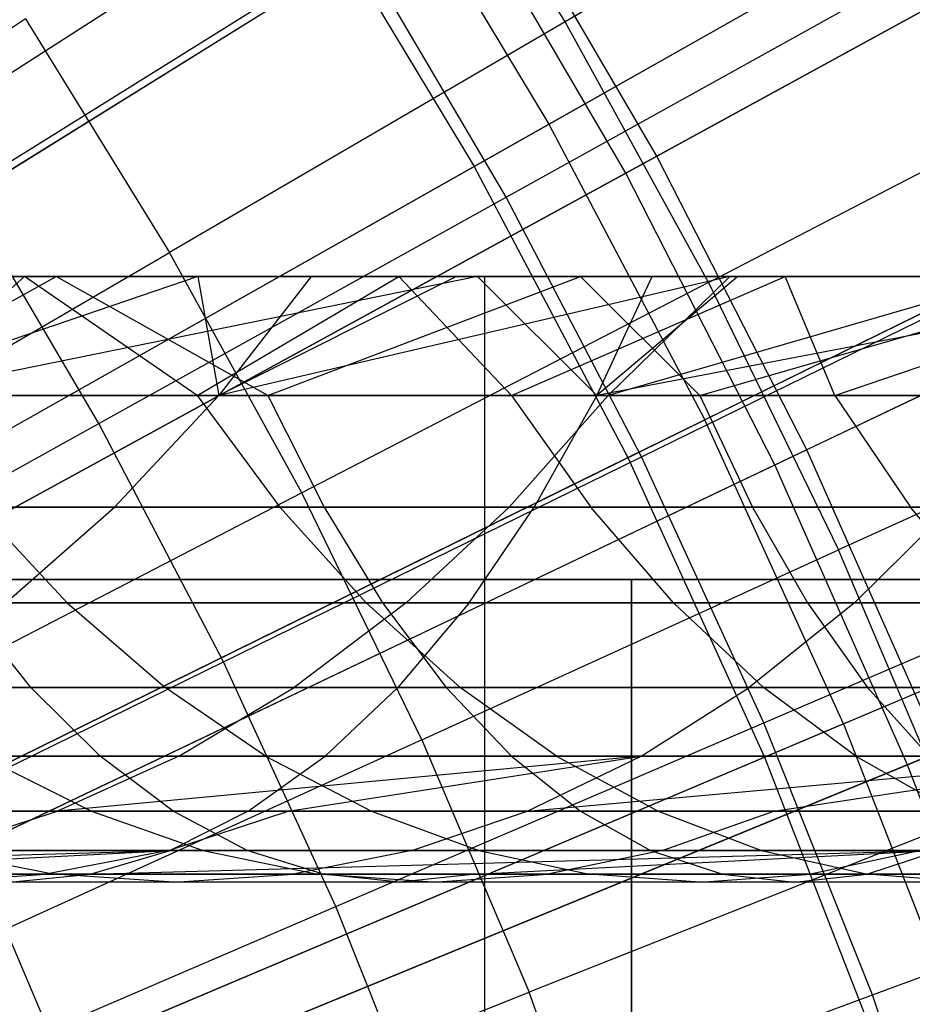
# Model space of a CAD drawing. Extents: x 0.1 to 12.1, y -6 to 6.
# Tile 239 of 256: x 7.568 to 7.863, y 0.66 to 0.985. Entities that reach past the tile are written whole.
import ezdxf

# ---------------------------------------------------------------- set-up
doc = ezdxf.new("R2010")
doc.units = 0
doc.header["$LTSCALE"] = 2.54
doc.layers.get('0').update_dxf_attribs({"linetype": 'CONTINUOUS'})

# ---------------------------------------------------------------- blocks, each defined once
blk = doc.blocks.new('DROPS_COLOR_B-11195_STL')
at = {"color": 0}
for p, q in [((7.74282, 0.95033, 13.16251), (8.00307, 1.0973, 13.03183)), ((7.74282, 0.95033, 13.16251), (8.00307, 1.0973, 13.03183)), ((7.71816, 0.9364, 2.21277), (7.979, 1.08371, 2.3419)), ((7.71816, 0.9364, 2.21277), (7.979, 1.08371, 2.3419)), ((7.74822, 0.98412, 13.48847), (7.69664, 1.0677, 13.48847)), ((7.74822, 0.98412, 13.48847), (7.69664, 1.0677, 13.48847)), ((7.87911, 1.06042, 13.42236), (7.74822, 0.98412, 13.48847)), ((7.87911, 1.06042, 13.42236), (7.74822, 0.98412, 13.48847)), ((7.42869, 0.8796, 13.27646), (7.68582, 1.04485, 13.16251)), ((7.42869, 0.8796, 13.27646), (7.68582, 1.04485, 13.16251)), ((7.68582, 1.04485, 13.16251), (7.74282, 0.95033, 13.16251)), ((7.68582, 1.04485, 13.16251), (7.74282, 0.95033, 13.16251)), ((7.40437, 0.86397, 2.1004), (7.66199, 1.02954, 2.21277)), ((7.40437, 0.86397, 2.1004), (7.66199, 1.02954, 2.21277)), ((7.66199, 1.02954, 2.21277), (7.71816, 0.9364, 2.21277)), ((7.66199, 1.02954, 2.21277), (7.71816, 0.9364, 2.21277)), ((7.54909, 0.92813, 13.48337), (7.67963, 1.0095, 13.42089)), ((7.54909, 0.92813, 13.48337), (7.67963, 1.0095, 13.42089)), ((7.72868, 0.92617, 13.42089), (7.67963, 1.0095, 13.42089)), ((7.72868, 0.92617, 13.42089), (7.67963, 1.0095, 13.42089)), ((7.72868, 0.92617, 13.42089), (7.86348, 1.00099, 13.35397)), ((7.72868, 0.92617, 13.42089), (7.86348, 1.00099, 13.35397)), ((7.56996, 0.98506, 13.55036), (7.44352, 0.90257, 13.60807)), ((7.56996, 0.98506, 13.55036), (7.44352, 0.90257, 13.60807)), ((7.56996, 0.98506, 13.55036), (7.61755, 0.90795, 13.55036)), ((7.56996, 0.98506, 13.55036), (7.61755, 0.90795, 13.55036)), ((7.74822, 0.98412, 13.48847), (7.61755, 0.90795, 13.55036)), ((7.74822, 0.98412, 13.48847), (7.61755, 0.90795, 13.55036)), ((7.79553, 0.89806, 13.48847), (7.74822, 0.98412, 13.48847)), ((7.79553, 0.89806, 13.48847), (7.74822, 0.98412, 13.48847)), ((8.06255, 0.98459, 13.03183), (7.79433, 0.85271, 13.16251)), ((8.06255, 0.98459, 13.03183), (7.79433, 0.85271, 13.16251)), ((7.76891, 0.84021, 2.21277), (8.03773, 0.97239, 2.3419)), ((7.76891, 0.84021, 2.21277), (8.03773, 0.97239, 2.3419)), ((7.79553, 0.89806, 13.48847), (7.93009, 0.96769, 13.42236)), ((7.79553, 0.89806, 13.48847), (7.93009, 0.96769, 13.42236)), ((7.47667, 0.80003, 13.27646), (7.74282, 0.95033, 13.16251)), ((7.47667, 0.80003, 13.27646), (7.74282, 0.95033, 13.16251)), ((7.74282, 0.95033, 13.16251), (7.79433, 0.85271, 13.16251)), ((7.74282, 0.95033, 13.16251), (7.79433, 0.85271, 13.16251)), ((7.4515, 0.78582, 2.1004), (7.71816, 0.9364, 2.21277)), ((7.4515, 0.78582, 2.1004), (7.71816, 0.9364, 2.21277)), ((7.71816, 0.9364, 2.21277), (7.76891, 0.84021, 2.21277)), ((7.71816, 0.9364, 2.21277), (7.76891, 0.84021, 2.21277)), ((7.59419, 0.85152, 13.48337), (7.54909, 0.92813, 13.48337)), ((7.59419, 0.85152, 13.48337), (7.54909, 0.92813, 13.48337)), ((7.59419, 0.85152, 13.48337), (7.72868, 0.92617, 13.42089)), ((7.59419, 0.85152, 13.48337), (7.72868, 0.92617, 13.42089)), ((7.77345, 0.84047, 13.42089), (7.72868, 0.92617, 13.42089)), ((7.77345, 0.84047, 13.42089), (7.72868, 0.92617, 13.42089)), ((7.48712, 0.83192, 13.60807), (7.61755, 0.90795, 13.55036)), ((7.48712, 0.83192, 13.60807), (7.61755, 0.90795, 13.55036)), ((7.6612, 0.82855, 13.55036), (7.61755, 0.90795, 13.55036)), ((7.6612, 0.82855, 13.55036), (7.61755, 0.90795, 13.55036)), ((7.77345, 0.84047, 13.42089), (7.91186, 0.90836, 13.35397)), ((7.77345, 0.84047, 13.42089), (7.91186, 0.90836, 13.35397)), ((7.58006, 0.89999, 57.66434), (7.40925, 0.89999, 57.5782)), ((7.58006, 0.89999, 57.66434), (7.40925, 0.89999, 57.5782)), ((7.56956, 0.89999, 55.53522), (7.44975, 0.89999, 55.43242)), ((7.56956, 0.89999, 55.53522), (7.44975, 0.89999, 55.43242)), ((7.87284, 0.89999, 51.22382), (7.4554, 0.89999, 51.10792)), ((7.87284, 0.89999, 51.22382), (7.4554, 0.89999, 51.10792)), ((7.87284, 0.89999, 62.66298), (7.4554, 0.89999, 62.77889)), ((7.87284, 0.89999, 62.66298), (7.4554, 0.89999, 62.77889)), ((7.72166, 0.9, 47.57308), (7.45786, 0.9, 47.68235)), ((7.45786, 0.9, 40.18675), (7.72166, 0.9, 40.29602)), ((7.45786, 0.9, 40.18675), (7.72166, 0.9, 40.29602)), ((7.72166, 0.9, 47.57308), (7.45786, 0.9, 47.68235)), ((7.50938, 0.86071, 57.58644), (7.58006, 0.89999, 57.66434)), ((7.50938, 0.86071, 57.58644), (7.58006, 0.89999, 57.66434)), ((7.62689, 0.89999, 54.30584), (7.5115, 0.86071, 54.20891)), ((7.62689, 0.89999, 54.30584), (7.5115, 0.86071, 54.20891)), ((7.52557, 0.86071, 55.44774), (7.56956, 0.89999, 55.53522)), ((7.52557, 0.86071, 55.44774), (7.56956, 0.89999, 55.53522)), ((7.71928, 0.89999, 56.72909), (7.52566, 0.86071, 56.66052)), ((7.71928, 0.89999, 56.72909), (7.52566, 0.86071, 56.66052)), ((7.54643, 0.89999, 54.19183), (7.62689, 0.89999, 54.30584)), ((7.54643, 0.89999, 54.19183), (7.62689, 0.89999, 54.30584)), ((7.56682, 0.89999, 56.64048), (7.71928, 0.89999, 56.72909)), ((7.56682, 0.89999, 56.64048), (7.71928, 0.89999, 56.72909)), ((7.6933, 0.89999, 55.63304), (7.56956, 0.89999, 55.53522)), ((7.62663, 0.86071, 55.53203), (7.56956, 0.89999, 55.53522)), ((7.6933, 0.89999, 55.63304), (7.56956, 0.89999, 55.53522)), ((7.62663, 0.86071, 55.53203), (7.56956, 0.89999, 55.53522)), ((7.75323, 0.89999, 57.74453), (7.58006, 0.89999, 57.66434)), ((7.64998, 0.86071, 57.65501), (7.58006, 0.89999, 57.66434)), ((7.75323, 0.89999, 57.74453), (7.58006, 0.89999, 57.66434)), ((7.64998, 0.86071, 57.65501), (7.58006, 0.89999, 57.66434)), ((7.62663, 0.86071, 55.53203), (7.6933, 0.89999, 55.63304)), ((7.62663, 0.86071, 55.53203), (7.6933, 0.89999, 55.63304)), ((7.62689, 0.89999, 54.30584), (7.66434, 0.89999, 54.35537)), ((7.62689, 0.89999, 54.30584), (7.66434, 0.89999, 54.35537)), ((7.62689, 0.89999, 54.30584), (7.63385, 0.86071, 54.37892)), ((7.62689, 0.89999, 54.30584), (7.63385, 0.86071, 54.37892)), ((7.80258, 0.89999, 54.52194), (7.63385, 0.86071, 54.37892)), ((7.80258, 0.89999, 54.52194), (7.63385, 0.86071, 54.37892)), ((7.7123, 0.89999, 54.41589), (7.63385, 0.86071, 54.37892)), ((7.66434, 0.89999, 54.35537), (7.63385, 0.86071, 54.37892)), ((7.7123, 0.89999, 54.41589), (7.63385, 0.86071, 54.37892)), ((7.66434, 0.89999, 54.35537), (7.63385, 0.86071, 54.37892)), ((7.64998, 0.86071, 57.65501), (7.75323, 0.89999, 57.74453)), ((7.64998, 0.86071, 57.65501), (7.75323, 0.89999, 57.74453)), ((7.79553, 0.89806, 13.48847), (7.6612, 0.82855, 13.55036)), ((7.79553, 0.89806, 13.48847), (7.6612, 0.82855, 13.55036)), ((7.66434, 0.89999, 54.35537), (7.7123, 0.89999, 54.41589)), ((7.66434, 0.89999, 54.35537), (7.7123, 0.89999, 54.41589)), ((7.82087, 0.89999, 55.72587), (7.6933, 0.89999, 55.63304)), ((7.73049, 0.86071, 55.61286), (7.6933, 0.89999, 55.63304)), ((7.82087, 0.89999, 55.72587), (7.6933, 0.89999, 55.63304)), ((7.73049, 0.86071, 55.61286), (7.6933, 0.89999, 55.63304)), ((7.7123, 0.89999, 54.41589), (7.80258, 0.89999, 54.52194)), ((7.7123, 0.89999, 54.41589), (7.80258, 0.89999, 54.52194)), ((7.71928, 0.89999, 56.72909), (7.77696, 0.89999, 56.76072)), ((7.71928, 0.89999, 56.72909), (7.77696, 0.89999, 56.76072)), ((7.71928, 0.89999, 56.72909), (7.75867, 0.86071, 56.79462)), ((7.71928, 0.89999, 56.72909), (7.75867, 0.86071, 56.79462)), ((7.72166, -0.9, 47.57308), (7.72166, 0.9, 47.57308)), ((7.977, 0.9, 47.44527), (7.72166, 0.9, 47.57308)), ((7.72166, -0.9, 47.57308), (7.72166, 0.9, 47.57308)), ((7.72166, -0.9, 40.29602), (7.72166, 0.9, 40.29602)), ((7.72166, 0.9, 40.29602), (7.977, 0.9, 40.42383)), ((7.72166, -0.9, 40.29602), (7.72166, 0.9, 40.29602)), ((7.72166, 0.9, 40.29602), (7.977, 0.9, 40.42383)), ((7.977, 0.9, 47.44527), (7.72166, 0.9, 47.57308)), ((7.73049, 0.86071, 55.61286), (7.82087, 0.89999, 55.72587)), ((7.73049, 0.86071, 55.61286), (7.82087, 0.89999, 55.72587)), ((7.92872, 0.89999, 57.81878), (7.75323, 0.89999, 57.74453)), ((7.79266, 0.86071, 57.71979), (7.75323, 0.89999, 57.74453)), ((7.92872, 0.89999, 57.81878), (7.75323, 0.89999, 57.74453)), ((7.79266, 0.86071, 57.71979), (7.75323, 0.89999, 57.74453)), ((7.75867, 0.86071, 56.79462), (7.77696, 0.89999, 56.76072)), ((7.964, 0.89999, 56.85649), (7.75867, 0.86071, 56.79462)), ((7.964, 0.89999, 56.85649), (7.75867, 0.86071, 56.79462)), ((7.80526, 0.89999, 56.77587), (7.75867, 0.86071, 56.79462)), ((7.80526, 0.89999, 56.77587), (7.75867, 0.86071, 56.79462)), ((7.75867, 0.86071, 56.79462), (7.77696, 0.89999, 56.76072)), ((7.89771, 0.89999, 54.62386), (7.76243, 0.86071, 54.5347)), ((7.89771, 0.89999, 54.62386), (7.76243, 0.86071, 54.5347)), ((7.80258, 0.89999, 54.52194), (7.76243, 0.86071, 54.5347)), ((7.80258, 0.89999, 54.52194), (7.76243, 0.86071, 54.5347)), ((7.77696, 0.89999, 56.76072), (7.80526, 0.89999, 56.77587)), ((7.77696, 0.89999, 56.76072), (7.80526, 0.89999, 56.77587)), ((7.79266, 0.86071, 57.71979), (7.92872, 0.89999, 57.81878)), ((7.79266, 0.86071, 57.71979), (7.92872, 0.89999, 57.81878)), ((7.79553, 0.89806, 13.48847), (7.83846, 0.80973, 13.48847)), ((7.79553, 0.89806, 13.48847), (7.83846, 0.80973, 13.48847)), ((7.80258, 0.89999, 54.52194), (7.89771, 0.89999, 54.62386)), ((7.80258, 0.89999, 54.52194), (7.89771, 0.89999, 54.62386)), ((7.80526, 0.89999, 56.77587), (7.964, 0.89999, 56.85649)), ((7.80526, 0.89999, 56.77587), (7.964, 0.89999, 56.85649)), ((7.95222, 0.89999, 55.81365), (7.82087, 0.89999, 55.72587)), ((7.83728, 0.86071, 55.69034), (7.82087, 0.89999, 55.72587)), ((7.95222, 0.89999, 55.81365), (7.82087, 0.89999, 55.72587)), ((7.83728, 0.86071, 55.69034), (7.82087, 0.89999, 55.72587)), ((7.83728, 0.86071, 55.69034), (7.95222, 0.89999, 55.81365)), ((7.83728, 0.86071, 55.69034), (7.95222, 0.89999, 55.81365)), ((7.97635, 0.87251, 13.42236), (7.83846, 0.80973, 13.48847)), ((7.97635, 0.87251, 13.42236), (7.83846, 0.80973, 13.48847)), ((7.84018, 0.75231, 13.16251), (8.11549, 0.86866, 13.03183)), ((7.84018, 0.75231, 13.16251), (8.11549, 0.86866, 13.03183)), ((7.50938, 0.86071, 57.58644), (7.64998, 0.86071, 57.65501)), ((7.50938, 0.86071, 57.58644), (7.64998, 0.86071, 57.65501)), ((7.63385, 0.86071, 54.37892), (7.5115, 0.86071, 54.20891)), ((7.63385, 0.86071, 54.37892), (7.5115, 0.86071, 54.20891)), ((7.62663, 0.86071, 55.53203), (7.52557, 0.86071, 55.44774)), ((7.62663, 0.86071, 55.53203), (7.52557, 0.86071, 55.44774)), ((7.52566, 0.86071, 56.66052), (7.75867, 0.86071, 56.79462)), ((7.52566, 0.86071, 56.66052), (7.75867, 0.86071, 56.79462)), ((7.63385, 0.86071, 54.37892), (7.59936, 0.82386, 54.40556)), ((7.63385, 0.86071, 54.37892), (7.59936, 0.82386, 54.40556)), ((7.73049, 0.86071, 55.61286), (7.62663, 0.86071, 55.53203)), ((7.62663, 0.86071, 55.53203), (7.654, 0.82386, 55.4981)), ((7.73049, 0.86071, 55.61286), (7.62663, 0.86071, 55.53203)), ((7.62663, 0.86071, 55.53203), (7.654, 0.82386, 55.4981)), ((7.76243, 0.86071, 54.5347), (7.63385, 0.86071, 54.37892)), ((7.76243, 0.86071, 54.5347), (7.63385, 0.86071, 54.37892)), ((7.64998, 0.86071, 57.65501), (7.66854, 0.82386, 57.61556)), ((7.64998, 0.86071, 57.65501), (7.79266, 0.86071, 57.71979)), ((7.64998, 0.86071, 57.65501), (7.66854, 0.82386, 57.61556)), ((7.64998, 0.86071, 57.65501), (7.79266, 0.86071, 57.71979)), ((7.76243, 0.86071, 54.5347), (7.72974, 0.82386, 54.56354)), ((7.76243, 0.86071, 54.5347), (7.72974, 0.82386, 54.56354)), ((7.83728, 0.86071, 55.69034), (7.73049, 0.86071, 55.61286)), ((7.73049, 0.86071, 55.61286), (7.7567, 0.82386, 55.57803)), ((7.83728, 0.86071, 55.69034), (7.73049, 0.86071, 55.61286)), ((7.73049, 0.86071, 55.61286), (7.7567, 0.82386, 55.57803)), ((7.75867, 0.86071, 56.79462), (7.73798, 0.82386, 56.83299)), ((7.75867, 0.86071, 56.79462), (7.73798, 0.82386, 56.83299)), ((7.75867, 0.86071, 56.79462), (7.99796, 0.86071, 56.91541)), ((7.75867, 0.86071, 56.79462), (7.99796, 0.86071, 56.91541)), ((7.90634, 0.86071, 54.68721), (7.76243, 0.86071, 54.5347)), ((7.90634, 0.86071, 54.68721), (7.76243, 0.86071, 54.5347)), ((7.79266, 0.86071, 57.71979), (7.81012, 0.82386, 57.67985)), ((7.79266, 0.86071, 57.71979), (7.81012, 0.82386, 57.67985)), ((7.79266, 0.86071, 57.71979), (7.93707, 0.86071, 57.78061)), ((7.79266, 0.86071, 57.71979), (7.93707, 0.86071, 57.78061)), ((7.94662, 0.86071, 55.76418), (7.83728, 0.86071, 55.69034)), ((7.83728, 0.86071, 55.69034), (7.8623, 0.82386, 55.65464)), ((7.94662, 0.86071, 55.76418), (7.83728, 0.86071, 55.69034)), ((7.83728, 0.86071, 55.69034), (7.8623, 0.82386, 55.65464)), ((7.81409, 0.74128, 2.21277), (8.09002, 0.85789, 2.3419)), ((7.81409, 0.74128, 2.21277), (8.09002, 0.85789, 2.3419)), ((7.52004, 0.71785, 13.27646), (7.79433, 0.85271, 13.16251)), ((7.52004, 0.71785, 13.27646), (7.79433, 0.85271, 13.16251)), ((7.84018, 0.75231, 13.16251), (7.79433, 0.85271, 13.16251)), ((7.84018, 0.75231, 13.16251), (7.79433, 0.85271, 13.16251)), ((7.46018, 0.77714, 13.54139), (7.59419, 0.85152, 13.48337)), ((7.46018, 0.77714, 13.54139), (7.59419, 0.85152, 13.48337)), ((7.63535, 0.77273, 13.48337), (7.59419, 0.85152, 13.48337)), ((7.63535, 0.77273, 13.48337), (7.59419, 0.85152, 13.48337)), ((7.49409, 0.7051, 2.1004), (7.76891, 0.84021, 2.21277)), ((7.49409, 0.7051, 2.1004), (7.76891, 0.84021, 2.21277)), ((7.63535, 0.77273, 13.48337), (7.77345, 0.84047, 13.42089)), ((7.63535, 0.77273, 13.48337), (7.77345, 0.84047, 13.42089)), ((7.76891, 0.84021, 2.21277), (7.81409, 0.74128, 2.21277)), ((7.76891, 0.84021, 2.21277), (7.81409, 0.74128, 2.21277)), ((7.81382, 0.75261, 13.42089), (7.77345, 0.84047, 13.42089)), ((7.81382, 0.75261, 13.42089), (7.77345, 0.84047, 13.42089)), ((7.6612, 0.82855, 13.55036), (7.52712, 0.75916, 13.60807)), ((7.6612, 0.82855, 13.55036), (7.52712, 0.75916, 13.60807)), ((7.70081, 0.74705, 13.55036), (7.6612, 0.82855, 13.55036)), ((7.70081, 0.74705, 13.55036), (7.6612, 0.82855, 13.55036)), ((7.47528, 0.82386, 54.23315), (7.59936, 0.82386, 54.40556)), ((7.47528, 0.82386, 54.23315), (7.59936, 0.82386, 54.40556)), ((7.73798, 0.82386, 56.83299), (7.50289, 0.82386, 56.69769)), ((7.73798, 0.82386, 56.83299), (7.50289, 0.82386, 56.69769)), ((7.66854, 0.82386, 57.61556), (7.52901, 0.82386, 57.54752)), ((7.66854, 0.82386, 57.61556), (7.52901, 0.82386, 57.54752)), ((7.58372, 0.79227, 55.3804), (7.55406, 0.82386, 55.41475)), ((7.55406, 0.82386, 55.41475), (7.654, 0.82386, 55.4981)), ((7.58372, 0.79227, 55.3804), (7.55406, 0.82386, 55.41475)), ((7.55406, 0.82386, 55.41475), (7.654, 0.82386, 55.4981)), ((7.56344, 0.79227, 54.4333), (7.59936, 0.82386, 54.40556)), ((7.56344, 0.79227, 54.4333), (7.59936, 0.82386, 54.40556)), ((7.59936, 0.82386, 54.40556), (7.72974, 0.82386, 54.56354)), ((7.59936, 0.82386, 54.40556), (7.72974, 0.82386, 54.56354)), ((7.68249, 0.79227, 55.46277), (7.654, 0.82386, 55.4981)), ((7.654, 0.82386, 55.4981), (7.7567, 0.82386, 55.57803)), ((7.68249, 0.79227, 55.46277), (7.654, 0.82386, 55.4981)), ((7.654, 0.82386, 55.4981), (7.7567, 0.82386, 55.57803)), ((7.66854, 0.82386, 57.61556), (7.68786, 0.79227, 57.5745)), ((7.81012, 0.82386, 57.67985), (7.66854, 0.82386, 57.61556)), ((7.81012, 0.82386, 57.67985), (7.66854, 0.82386, 57.61556)), ((7.66854, 0.82386, 57.61556), (7.68786, 0.79227, 57.5745)), ((7.69571, 0.79227, 54.59357), (7.72974, 0.82386, 54.56354)), ((7.69571, 0.79227, 54.59357), (7.72974, 0.82386, 54.56354)), ((7.71644, 0.79227, 56.87294), (7.73798, 0.82386, 56.83299)), ((7.71644, 0.79227, 56.87294), (7.73798, 0.82386, 56.83299)), ((7.72974, 0.82386, 54.56354), (7.87569, 0.82386, 54.71821)), ((7.72974, 0.82386, 54.56354), (7.87569, 0.82386, 54.71821)), ((7.9794, 0.82386, 56.95485), (7.73798, 0.82386, 56.83299)), ((7.9794, 0.82386, 56.95485), (7.73798, 0.82386, 56.83299)), ((7.78398, 0.79227, 55.54176), (7.7567, 0.82386, 55.57803)), ((7.7567, 0.82386, 55.57803), (7.8623, 0.82386, 55.65464)), ((7.78398, 0.79227, 55.54176), (7.7567, 0.82386, 55.57803)), ((7.7567, 0.82386, 55.57803), (7.8623, 0.82386, 55.65464)), ((7.81012, 0.82386, 57.67985), (7.82831, 0.79227, 57.63828)), ((7.81012, 0.82386, 57.67985), (7.82831, 0.79227, 57.63828)), ((7.81012, 0.82386, 57.67985), (7.95344, 0.82386, 57.7402)), ((7.81012, 0.82386, 57.67985), (7.95344, 0.82386, 57.7402)), ((7.84377, 0.79227, 54.75047), (7.87569, 0.82386, 54.71821)), ((7.84377, 0.79227, 54.75047), (7.87569, 0.82386, 54.71821)), ((7.88834, 0.79227, 55.61747), (7.8623, 0.82386, 55.65464)), ((7.8623, 0.82386, 55.65464), (7.97042, 0.82386, 55.72767)), ((7.88834, 0.79227, 55.61747), (7.8623, 0.82386, 55.65464)), ((7.8623, 0.82386, 55.65464), (7.97042, 0.82386, 55.72767)), ((7.81382, 0.75261, 13.42089), (7.95549, 0.8134, 13.35397)), ((7.81382, 0.75261, 13.42089), (7.95549, 0.8134, 13.35397)), ((7.70081, 0.74705, 13.55036), (7.83846, 0.80973, 13.48847)), ((7.70081, 0.74705, 13.55036), (7.83846, 0.80973, 13.48847)), ((7.8769, 0.71935, 13.48847), (7.83846, 0.80973, 13.48847)), ((7.8769, 0.71935, 13.48847), (7.83846, 0.80973, 13.48847)), ((7.7701, 0.8, 36.63535), (7.35409, 0.8, 36.76651)), ((7.35409, 0.8, 17.10725), (7.7701, 0.8, 17.23842)), ((7.7701, 0.8, 36.63535), (7.35409, 0.8, 36.76651)), ((7.35409, 0.8, 17.10725), (7.7701, 0.8, 17.23842)), ((7.7701, 0, 36.63535), (7.7701, 0.8, 36.63535)), ((8.17309, 0.8, 36.46842), (7.7701, 0.8, 36.63535)), ((7.7701, 0, 36.63535), (7.7701, 0.8, 36.63535)), ((7.7701, 0.8, 17.23842), (7.7701, 0, 17.23842)), ((7.7701, 0.8, 17.23842), (8.17309, 0.8, 17.40534)), ((7.7701, 0.8, 17.23842), (7.7701, 0, 17.23842)), ((8.17309, 0.8, 36.46842), (7.7701, 0.8, 36.63535)), ((7.7701, 0.8, 17.23842), (8.17309, 0.8, 17.40534)), ((7.47919, 0.79227, 56.73639), (7.71644, 0.79227, 56.87294)), ((7.47919, 0.79227, 56.73639), (7.71644, 0.79227, 56.87294)), ((7.58372, 0.79227, 55.3804), (7.48741, 0.79227, 55.29434)), ((7.58372, 0.79227, 55.3804), (7.48741, 0.79227, 55.29434)), ((7.68786, 0.79227, 57.5745), (7.54945, 0.79227, 57.507)), ((7.68786, 0.79227, 57.5745), (7.54945, 0.79227, 57.507)), ((7.57172, 0.76431, 57.46285), (7.54945, 0.79227, 57.507)), ((7.57172, 0.76431, 57.46285), (7.54945, 0.79227, 57.507)), ((7.69571, 0.79227, 54.59357), (7.56344, 0.79227, 54.4333)), ((7.69571, 0.79227, 54.59357), (7.56344, 0.79227, 54.4333)), ((7.68249, 0.79227, 55.46277), (7.58372, 0.79227, 55.3804)), ((7.58372, 0.79227, 55.3804), (7.61604, 0.76431, 55.34297)), ((7.68249, 0.79227, 55.46277), (7.58372, 0.79227, 55.3804)), ((7.58372, 0.79227, 55.3804), (7.61604, 0.76431, 55.34297)), ((7.69571, 0.79227, 54.59357), (7.65864, 0.76431, 54.62629)), ((7.69571, 0.79227, 54.59357), (7.65864, 0.76431, 54.62629)), ((7.78398, 0.79227, 55.54176), (7.68249, 0.79227, 55.46277)), ((7.68249, 0.79227, 55.46277), (7.71353, 0.76431, 55.42428)), ((7.78398, 0.79227, 55.54176), (7.68249, 0.79227, 55.46277)), ((7.68249, 0.79227, 55.46277), (7.71353, 0.76431, 55.42428)), ((7.68786, 0.79227, 57.5745), (7.70891, 0.76431, 57.52976)), ((7.82831, 0.79227, 57.63828), (7.68786, 0.79227, 57.5745)), ((7.82831, 0.79227, 57.63828), (7.68786, 0.79227, 57.5745)), ((7.68786, 0.79227, 57.5745), (7.70891, 0.76431, 57.52976)), ((7.71644, 0.79227, 56.87294), (7.69297, 0.76431, 56.91646)), ((7.71644, 0.79227, 56.87294), (7.69297, 0.76431, 56.91646)), ((7.84377, 0.79227, 54.75047), (7.69571, 0.79227, 54.59357)), ((7.84377, 0.79227, 54.75047), (7.69571, 0.79227, 54.59357)), ((7.71644, 0.79227, 56.87294), (7.96008, 0.79227, 56.99592)), ((7.71644, 0.79227, 56.87294), (7.96008, 0.79227, 56.99592)), ((7.88834, 0.79227, 55.61747), (7.78398, 0.79227, 55.54176)), ((7.78398, 0.79227, 55.54176), (7.81371, 0.76431, 55.50225)), ((7.88834, 0.79227, 55.61747), (7.78398, 0.79227, 55.54176)), ((7.78398, 0.79227, 55.54176), (7.81371, 0.76431, 55.50225)), ((7.84377, 0.79227, 54.75047), (7.809, 0.76431, 54.78562)), ((7.84377, 0.79227, 54.75047), (7.809, 0.76431, 54.78562)), ((7.82831, 0.79227, 57.63828), (7.84813, 0.76431, 57.59297)), ((7.82831, 0.79227, 57.63828), (7.84813, 0.76431, 57.59297)), ((7.82831, 0.79227, 57.63828), (7.97048, 0.79227, 57.69814)), ((7.82831, 0.79227, 57.63828), (7.97048, 0.79227, 57.69814)), ((8.00166, 0.79227, 54.89646), (7.84377, 0.79227, 54.75047)), ((8.00166, 0.79227, 54.89646), (7.84377, 0.79227, 54.75047)), ((7.49775, 0.70523, 13.54139), (7.63535, 0.77273, 13.48337)), ((7.49775, 0.70523, 13.54139), (7.63535, 0.77273, 13.48337)), ((7.67247, 0.69195, 13.48337), (7.63535, 0.77273, 13.48337)), ((7.67247, 0.69195, 13.48337), (7.63535, 0.77273, 13.48337)), ((7.57172, 0.76431, 57.46285), (7.43641, 0.76431, 57.39221)), ((7.57172, 0.76431, 57.46285), (7.43641, 0.76431, 57.39221)), ((7.69297, 0.76431, 56.91646), (7.45336, 0.76431, 56.77855)), ((7.69297, 0.76431, 56.91646), (7.45336, 0.76431, 56.77855)), ((7.52097, 0.76431, 55.25803), (7.61604, 0.76431, 55.34297)), ((7.52097, 0.76431, 55.25803), (7.61604, 0.76431, 55.34297)), ((7.5243, 0.76431, 54.46352), (7.65864, 0.76431, 54.62629)), ((7.5243, 0.76431, 54.46352), (7.65864, 0.76431, 54.62629)), ((7.70891, 0.76431, 57.52976), (7.57172, 0.76431, 57.46285)), ((7.70891, 0.76431, 57.52976), (7.57172, 0.76431, 57.46285)), ((7.59455, 0.74161, 57.41758), (7.57172, 0.76431, 57.46285)), ((7.59455, 0.74161, 57.41758), (7.57172, 0.76431, 57.46285)), ((7.64918, 0.74161, 55.3046), (7.61604, 0.76431, 55.34297)), ((7.61604, 0.76431, 55.34297), (7.71353, 0.76431, 55.42428)), ((7.64918, 0.74161, 55.3046), (7.61604, 0.76431, 55.34297)), ((7.61604, 0.76431, 55.34297), (7.71353, 0.76431, 55.42428)), ((7.62062, 0.74161, 54.65983), (7.65864, 0.76431, 54.62629)), ((7.62062, 0.74161, 54.65983), (7.65864, 0.76431, 54.62629)), ((7.65864, 0.76431, 54.62629), (7.809, 0.76431, 54.78562)), ((7.65864, 0.76431, 54.62629), (7.809, 0.76431, 54.78562)), ((7.6689, 0.74161, 56.96108), (7.69297, 0.76431, 56.91646)), ((7.6689, 0.74161, 56.96108), (7.69297, 0.76431, 56.91646)), ((7.93903, 0.76431, 57.04066), (7.69297, 0.76431, 56.91646)), ((7.93903, 0.76431, 57.04066), (7.69297, 0.76431, 56.91646)), ((7.70891, 0.76431, 57.52976), (7.7305, 0.74161, 57.48387)), ((7.84813, 0.76431, 57.59297), (7.70891, 0.76431, 57.52976)), ((7.84813, 0.76431, 57.59297), (7.70891, 0.76431, 57.52976)), ((7.70891, 0.76431, 57.52976), (7.7305, 0.74161, 57.48387)), ((7.74536, 0.74161, 55.38481), (7.71353, 0.76431, 55.42428)), ((7.71353, 0.76431, 55.42428), (7.81371, 0.76431, 55.50225)), ((7.74536, 0.74161, 55.38481), (7.71353, 0.76431, 55.42428)), ((7.71353, 0.76431, 55.42428), (7.81371, 0.76431, 55.50225)), ((7.77334, 0.74161, 54.82167), (7.809, 0.76431, 54.78562)), ((7.77334, 0.74161, 54.82167), (7.809, 0.76431, 54.78562)), ((7.809, 0.76431, 54.78562), (7.96934, 0.76431, 54.93388)), ((7.809, 0.76431, 54.78562), (7.96934, 0.76431, 54.93388)), ((7.84419, 0.74161, 55.46173), (7.81371, 0.76431, 55.50225)), ((7.81371, 0.76431, 55.50225), (7.91672, 0.76431, 55.57698)), ((7.84419, 0.74161, 55.46173), (7.81371, 0.76431, 55.50225)), ((7.81371, 0.76431, 55.50225), (7.91672, 0.76431, 55.57698)), ((7.84813, 0.76431, 57.59297), (7.86845, 0.74161, 57.54651)), ((7.84813, 0.76431, 57.59297), (7.86845, 0.74161, 57.54651)), ((7.84813, 0.76431, 57.59297), (7.98904, 0.76431, 57.65231)), ((7.84813, 0.76431, 57.59297), (7.98904, 0.76431, 57.65231)), ((7.84018, 0.75231, 13.16251), (7.55864, 0.63333, 13.27646)), ((7.84018, 0.75231, 13.16251), (7.55864, 0.63333, 13.27646)), ((7.67247, 0.69195, 13.48337), (7.81382, 0.75261, 13.42089)), ((7.67247, 0.69195, 13.48337), (7.81382, 0.75261, 13.42089)), ((7.84969, 0.66281, 13.42089), (7.81382, 0.75261, 13.42089)), ((7.84969, 0.66281, 13.42089), (7.81382, 0.75261, 13.42089)), ((7.84018, 0.75231, 13.16251), (7.88023, 0.64946, 13.16251)), ((7.84018, 0.75231, 13.16251), (7.88023, 0.64946, 13.16251)), ((7.70081, 0.74705, 13.55036), (7.56341, 0.68449, 13.60807)), ((7.70081, 0.74705, 13.55036), (7.56341, 0.68449, 13.60807)), ((7.70081, 0.74705, 13.55036), (7.73627, 0.66367, 13.55036)), ((7.70081, 0.74705, 13.55036), (7.73627, 0.66367, 13.55036)), ((7.42688, 0.74161, 56.82179), (7.6689, 0.74161, 56.96108)), ((7.42688, 0.74161, 56.82179), (7.6689, 0.74161, 56.96108)), ((7.59455, 0.74161, 57.41758), (7.46047, 0.74161, 57.34758)), ((7.59455, 0.74161, 57.41758), (7.46047, 0.74161, 57.34758)), ((7.62062, 0.74161, 54.65983), (7.48418, 0.74161, 54.49451)), ((7.62062, 0.74161, 54.65983), (7.48418, 0.74161, 54.49451)), ((7.64918, 0.74161, 55.3046), (7.55539, 0.74161, 55.2208)), ((7.55539, 0.74161, 55.2208), (7.59174, 0.72342, 55.18148)), ((7.64918, 0.74161, 55.3046), (7.55539, 0.74161, 55.2208)), ((7.55539, 0.74161, 55.2208), (7.59174, 0.72342, 55.18148)), ((7.77334, 0.74161, 54.82167), (7.58047, 0.72342, 54.69526)), ((7.62062, 0.74161, 54.65983), (7.58047, 0.72342, 54.69526)), ((7.77334, 0.74161, 54.82167), (7.58047, 0.72342, 54.69526)), ((7.62062, 0.74161, 54.65983), (7.58047, 0.72342, 54.69526)), ((7.7305, 0.74161, 57.48387), (7.59455, 0.74161, 57.41758)), ((7.7305, 0.74161, 57.48387), (7.59455, 0.74161, 57.41758)), ((7.61866, 0.72342, 57.36978), (7.59455, 0.74161, 57.41758)), ((7.61866, 0.72342, 57.36978), (7.59455, 0.74161, 57.41758)), ((7.77334, 0.74161, 54.82167), (7.62062, 0.74161, 54.65983)), ((7.77334, 0.74161, 54.82167), (7.62062, 0.74161, 54.65983)), ((7.64349, 0.72342, 57.00821), (7.6689, 0.74161, 56.96108)), ((7.64349, 0.72342, 57.00821), (7.6689, 0.74161, 56.96108)), ((7.74536, 0.74161, 55.38481), (7.64918, 0.74161, 55.3046)), ((7.64918, 0.74161, 55.3046), (7.68418, 0.72342, 55.26407)), ((7.74536, 0.74161, 55.38481), (7.64918, 0.74161, 55.3046)), ((7.64918, 0.74161, 55.3046), (7.68418, 0.72342, 55.26407)), ((7.65668, 0.72342, 54.77881), (7.77334, 0.74161, 54.82167)), ((7.65668, 0.72342, 54.77881), (7.77334, 0.74161, 54.82167)), ((7.6689, 0.74161, 56.96108), (7.91744, 0.74161, 57.08654)), ((7.6689, 0.74161, 56.96108), (7.91744, 0.74161, 57.08654)), ((7.7305, 0.74161, 57.48387), (7.75329, 0.72342, 57.43543)), ((7.86845, 0.74161, 57.54651), (7.7305, 0.74161, 57.48387)), ((7.86845, 0.74161, 57.54651), (7.7305, 0.74161, 57.48387)), ((7.7305, 0.74161, 57.48387), (7.75329, 0.72342, 57.43543)), ((7.73568, 0.72342, 54.85974), (7.77334, 0.74161, 54.82167)), ((7.73568, 0.72342, 54.85974), (7.77334, 0.74161, 54.82167)), ((7.73568, 0.72342, 54.85974), (7.93619, 0.74161, 54.97226)), ((7.73568, 0.72342, 54.85974), (7.93619, 0.74161, 54.97226)), ((7.84419, 0.74161, 55.46173), (7.74536, 0.74161, 55.38481)), ((7.74536, 0.74161, 55.38481), (7.77897, 0.72342, 55.34313)), ((7.84419, 0.74161, 55.46173), (7.74536, 0.74161, 55.38481)), ((7.74536, 0.74161, 55.38481), (7.77897, 0.72342, 55.34313)), ((7.93619, 0.74161, 54.97226), (7.77334, 0.74161, 54.82167)), ((7.93619, 0.74161, 54.97226), (7.77334, 0.74161, 54.82167)), ((7.81713, 0.72342, 54.93767), (7.93619, 0.74161, 54.97226)), ((7.81713, 0.72342, 54.93767), (7.93619, 0.74161, 54.97226)), ((7.94582, 0.74161, 55.53546), (7.84419, 0.74161, 55.46173)), ((7.84419, 0.74161, 55.46173), (7.87638, 0.72342, 55.41895)), ((7.94582, 0.74161, 55.53546), (7.84419, 0.74161, 55.46173)), ((7.84419, 0.74161, 55.46173), (7.87638, 0.72342, 55.41895)), ((7.53201, 0.62208, 2.1004), (7.81409, 0.74128, 2.21277)), ((7.53201, 0.62208, 2.1004), (7.81409, 0.74128, 2.21277)), ((7.81409, 0.74128, 2.21277), (7.85355, 0.63994, 2.21277)), ((7.81409, 0.74128, 2.21277), (7.85355, 0.63994, 2.21277)), ((7.64349, 0.72342, 57.00821), (7.39892, 0.72342, 56.86745)), ((7.64349, 0.72342, 57.00821), (7.39892, 0.72342, 56.86745)), ((7.4418, 0.72342, 54.52723), (7.58047, 0.72342, 54.69526)), ((7.4418, 0.72342, 54.52723), (7.58047, 0.72342, 54.69526)), ((7.61866, 0.72342, 57.36978), (7.48589, 0.72342, 57.30045)), ((7.61866, 0.72342, 57.36978), (7.48589, 0.72342, 57.30045)), ((7.50218, 0.72342, 55.09579), (7.59174, 0.72342, 55.18148)), ((7.50218, 0.72342, 55.09579), (7.59174, 0.72342, 55.18148)), ((7.53977, 0.71049, 54.73117), (7.58047, 0.72342, 54.69526)), ((7.53977, 0.71049, 54.73117), (7.58047, 0.72342, 54.69526)), ((7.58047, 0.72342, 54.69526), (7.65668, 0.72342, 54.77881)), ((7.58047, 0.72342, 54.69526), (7.65668, 0.72342, 54.77881)), ((7.59174, 0.72342, 55.18148), (7.62859, 0.71049, 55.14162)), ((7.59174, 0.72342, 55.18148), (7.68418, 0.72342, 55.26407)), ((7.59174, 0.72342, 55.18148), (7.62859, 0.71049, 55.14162)), ((7.59174, 0.72342, 55.18148), (7.68418, 0.72342, 55.26407)), ((7.61722, 0.71049, 54.81609), (7.65668, 0.72342, 54.77881)), ((7.61722, 0.71049, 54.81609), (7.65668, 0.72342, 54.77881)), ((7.64349, 0.72342, 57.00821), (7.61772, 0.71049, 57.05599)), ((7.64349, 0.72342, 57.00821), (7.61772, 0.71049, 57.05599)), ((7.75329, 0.72342, 57.43543), (7.61866, 0.72342, 57.36978)), ((7.75329, 0.72342, 57.43543), (7.61866, 0.72342, 57.36978)), ((7.64311, 0.71049, 57.32131), (7.61866, 0.72342, 57.36978)), ((7.64311, 0.71049, 57.32131), (7.61866, 0.72342, 57.36978)), ((7.89465, 0.72342, 57.13499), (7.64349, 0.72342, 57.00821)), ((7.89465, 0.72342, 57.13499), (7.64349, 0.72342, 57.00821)), ((7.65668, 0.72342, 54.77881), (7.73568, 0.72342, 54.85974)), ((7.65668, 0.72342, 54.77881), (7.73568, 0.72342, 54.85974)), ((7.68418, 0.72342, 55.26407), (7.71966, 0.71049, 55.22299)), ((7.68418, 0.72342, 55.26407), (7.77897, 0.72342, 55.34313)), ((7.68418, 0.72342, 55.26407), (7.71966, 0.71049, 55.22299)), ((7.68418, 0.72342, 55.26407), (7.77897, 0.72342, 55.34313)), ((7.69751, 0.71049, 54.89833), (7.73568, 0.72342, 54.85974)), ((7.69751, 0.71049, 54.89833), (7.73568, 0.72342, 54.85974)), ((7.73568, 0.72342, 54.85974), (7.81713, 0.72342, 54.93767)), ((7.73568, 0.72342, 54.85974), (7.81713, 0.72342, 54.93767)), ((7.75329, 0.72342, 57.43543), (7.7764, 0.71049, 57.38631)), ((7.8899, 0.72342, 57.49746), (7.75329, 0.72342, 57.43543)), ((7.8899, 0.72342, 57.49746), (7.75329, 0.72342, 57.43543)), ((7.75329, 0.72342, 57.43543), (7.7764, 0.71049, 57.38631)), ((7.77897, 0.72342, 55.34313), (7.81305, 0.71049, 55.30088)), ((7.77897, 0.72342, 55.34313), (7.87638, 0.72342, 55.41895)), ((7.77897, 0.72342, 55.34313), (7.81305, 0.71049, 55.30088)), ((7.77897, 0.72342, 55.34313), (7.87638, 0.72342, 55.41895)), ((7.78028, 0.71049, 54.97753), (7.81713, 0.72342, 54.93767)), ((7.78028, 0.71049, 54.97753), (7.81713, 0.72342, 54.93767)), ((7.81713, 0.72342, 54.93767), (7.9012, 0.72342, 55.01278)), ((7.81713, 0.72342, 54.93767), (7.9012, 0.72342, 55.01278)), ((7.8769, 0.71935, 13.48847), (7.73627, 0.66367, 13.55036)), ((7.8769, 0.71935, 13.48847), (7.73627, 0.66367, 13.55036)), ((7.84969, 0.66281, 13.42089), (7.99426, 0.71636, 13.35397)), ((7.84969, 0.66281, 13.42089), (7.99426, 0.71636, 13.35397)), ((7.34145, 0.70261, 56.96127), (7.61772, 0.71049, 57.05599)), ((7.34145, 0.70261, 56.96127), (7.61772, 0.71049, 57.05599)), ((7.37057, 0.71049, 56.91374), (7.61772, 0.71049, 57.05599)), ((7.37057, 0.71049, 56.91374), (7.61772, 0.71049, 57.05599)), ((7.46537, 0.70261, 57.03488), (7.61772, 0.71049, 57.05599)), ((7.46537, 0.70261, 57.03488), (7.61772, 0.71049, 57.05599)), ((7.64311, 0.71049, 57.32131), (7.51165, 0.71049, 57.25267)), ((7.64311, 0.71049, 57.32131), (7.51165, 0.71049, 57.25267)), ((7.61722, 0.71049, 54.81609), (7.53977, 0.71049, 54.73117)), ((7.61722, 0.71049, 54.81609), (7.53977, 0.71049, 54.73117)), ((7.62859, 0.71049, 55.14162), (7.54036, 0.71049, 55.0572)), ((7.54036, 0.71049, 55.0572), (7.57956, 0.70261, 55.01757)), ((7.62859, 0.71049, 55.14162), (7.54036, 0.71049, 55.0572)), ((7.54036, 0.71049, 55.0572), (7.57956, 0.70261, 55.01757)), ((7.61722, 0.71049, 54.81609), (7.5767, 0.70261, 54.85436)), ((7.61722, 0.71049, 54.81609), (7.5767, 0.70261, 54.85436)), ((7.59126, 0.70261, 57.10505), (7.61772, 0.71049, 57.05599)), ((7.59126, 0.70261, 57.10505), (7.61772, 0.71049, 57.05599)), ((7.59126, 0.70261, 57.10505), (7.87154, 0.71049, 57.18411)), ((7.59126, 0.70261, 57.10505), (7.87154, 0.71049, 57.18411)), ((7.69751, 0.71049, 54.89833), (7.61722, 0.71049, 54.81609)), ((7.69751, 0.71049, 54.89833), (7.61722, 0.71049, 54.81609)), ((7.61772, 0.71049, 57.05599), (7.87154, 0.71049, 57.18411)), ((7.61772, 0.71049, 57.05599), (7.87154, 0.71049, 57.18411)), ((7.71966, 0.71049, 55.22299), (7.62859, 0.71049, 55.14162)), ((7.62859, 0.71049, 55.14162), (7.66643, 0.70261, 55.10069)), ((7.71966, 0.71049, 55.22299), (7.62859, 0.71049, 55.14162)), ((7.62859, 0.71049, 55.14162), (7.66643, 0.70261, 55.10069)), ((7.7764, 0.71049, 57.38631), (7.64311, 0.71049, 57.32131)), ((7.7764, 0.71049, 57.38631), (7.64311, 0.71049, 57.32131)), ((7.66822, 0.70261, 57.27154), (7.64311, 0.71049, 57.32131)), ((7.66822, 0.70261, 57.27154), (7.64311, 0.71049, 57.32131)), ((7.69751, 0.71049, 54.89833), (7.65831, 0.70261, 54.93796)), ((7.69751, 0.71049, 54.89833), (7.65831, 0.70261, 54.93796)), ((7.78028, 0.71049, 54.97753), (7.69751, 0.71049, 54.89833)), ((7.78028, 0.71049, 54.97753), (7.69751, 0.71049, 54.89833)), ((7.71865, 0.70261, 57.17156), (7.87154, 0.71049, 57.18411)), ((7.71865, 0.70261, 57.17156), (7.87154, 0.71049, 57.18411)), ((7.81305, 0.71049, 55.30088), (7.71966, 0.71049, 55.22299)), ((7.71966, 0.71049, 55.22299), (7.75609, 0.70261, 55.1808)), ((7.81305, 0.71049, 55.30088), (7.71966, 0.71049, 55.22299)), ((7.71966, 0.71049, 55.22299), (7.75609, 0.70261, 55.1808)), ((7.78028, 0.71049, 54.97753), (7.74244, 0.70261, 55.01846)), ((7.78028, 0.71049, 54.97753), (7.74244, 0.70261, 55.01846)), ((7.7764, 0.71049, 57.38631), (7.80013, 0.70261, 57.33587)), ((7.91166, 0.71049, 57.44772), (7.7764, 0.71049, 57.38631)), ((7.91166, 0.71049, 57.44772), (7.7764, 0.71049, 57.38631)), ((7.7764, 0.71049, 57.38631), (7.80013, 0.70261, 57.33587)), ((7.86572, 0.71049, 55.05386), (7.78028, 0.71049, 54.97753)), ((7.86572, 0.71049, 55.05386), (7.78028, 0.71049, 54.97753)), ((7.90902, 0.71049, 55.37557), (7.81305, 0.71049, 55.30088)), ((7.81305, 0.71049, 55.30088), (7.84804, 0.70261, 55.25749)), ((7.90902, 0.71049, 55.37557), (7.81305, 0.71049, 55.30088)), ((7.81305, 0.71049, 55.30088), (7.84804, 0.70261, 55.25749)), ((7.86572, 0.71049, 55.05386), (7.82928, 0.70261, 55.09605)), ((7.86572, 0.71049, 55.05386), (7.82928, 0.70261, 55.09605)), ((7.84781, 0.70261, 57.23455), (7.87154, 0.71049, 57.18411)), ((7.84781, 0.70261, 57.23455), (7.87154, 0.71049, 57.18411)), ((7.59126, 0.70261, 57.10505), (7.46537, 0.70261, 57.03488)), ((7.59126, 0.70261, 57.10505), (7.46537, 0.70261, 57.03488)), ((7.49529, 0.70261, 54.93126), (7.57956, 0.70261, 55.01757)), ((7.49529, 0.70261, 54.93126), (7.57956, 0.70261, 55.01757)), ((7.49797, 0.70261, 54.76805), (7.5767, 0.70261, 54.85436)), ((7.49797, 0.70261, 54.76805), (7.5767, 0.70261, 54.85436)), ((7.536, 0.69999, 54.89281), (7.5767, 0.70261, 54.85436)), ((7.536, 0.69999, 54.89281), (7.5767, 0.70261, 54.85436)), ((7.66822, 0.70261, 57.27154), (7.53811, 0.70261, 57.20361)), ((7.66822, 0.70261, 57.27154), (7.53811, 0.70261, 57.20361)), ((7.56469, 0.69999, 57.15433), (7.59126, 0.70261, 57.10505)), ((7.56469, 0.69999, 57.15433), (7.59126, 0.70261, 57.10505)), ((7.5767, 0.70261, 54.85436), (7.65831, 0.70261, 54.93796)), ((7.5767, 0.70261, 54.85436), (7.65831, 0.70261, 54.93796)), ((7.61893, 0.69999, 54.97776), (7.57956, 0.70261, 55.01757)), ((7.57956, 0.70261, 55.01757), (7.66643, 0.70261, 55.10069)), ((7.61893, 0.69999, 54.97776), (7.57956, 0.70261, 55.01757)), ((7.57956, 0.70261, 55.01757), (7.66643, 0.70261, 55.10069)), ((7.71865, 0.70261, 57.17156), (7.59126, 0.70261, 57.10505)), ((7.71865, 0.70261, 57.17156), (7.59126, 0.70261, 57.10505)), ((7.61893, 0.69999, 54.97776), (7.65831, 0.70261, 54.93796)), ((7.61893, 0.69999, 54.97776), (7.65831, 0.70261, 54.93796)), ((7.65831, 0.70261, 54.93796), (7.74244, 0.70261, 55.01846)), ((7.65831, 0.70261, 54.93796), (7.74244, 0.70261, 55.01846)), ((7.70444, 0.69999, 55.05958), (7.66643, 0.70261, 55.10069)), ((7.66643, 0.70261, 55.10069), (7.75609, 0.70261, 55.1808)), ((7.70444, 0.69999, 55.05958), (7.66643, 0.70261, 55.10069)), ((7.66643, 0.70261, 55.10069), (7.75609, 0.70261, 55.1808)), ((7.80013, 0.70261, 57.33587), (7.66822, 0.70261, 57.27154)), ((7.80013, 0.70261, 57.33587), (7.66822, 0.70261, 57.27154)), ((7.69343, 0.69999, 57.22155), (7.66822, 0.70261, 57.27154)), ((7.69343, 0.69999, 57.22155), (7.66822, 0.70261, 57.27154)), ((7.71865, 0.70261, 57.17156), (7.69343, 0.69999, 57.22155)), ((7.71865, 0.70261, 57.17156), (7.69343, 0.69999, 57.22155)), ((7.70444, 0.69999, 55.05958), (7.74244, 0.70261, 55.01846)), ((7.70444, 0.69999, 55.05958), (7.74244, 0.70261, 55.01846)), ((7.71865, 0.70261, 57.17156), (7.84781, 0.70261, 57.23455)), ((7.71865, 0.70261, 57.17156), (7.84781, 0.70261, 57.23455)), ((7.74244, 0.70261, 55.01846), (7.82928, 0.70261, 55.09605)), ((7.74244, 0.70261, 55.01846), (7.82928, 0.70261, 55.09605)), ((7.79269, 0.69999, 55.13843), (7.75609, 0.70261, 55.1808)), ((7.75609, 0.70261, 55.1808), (7.84804, 0.70261, 55.25749)), ((7.79269, 0.69999, 55.13843), (7.75609, 0.70261, 55.1808)), ((7.75609, 0.70261, 55.1808), (7.84804, 0.70261, 55.25749)), ((7.79269, 0.69999, 55.13843), (7.82928, 0.70261, 55.09605)), ((7.79269, 0.69999, 55.13843), (7.82928, 0.70261, 55.09605)), ((7.80013, 0.70261, 57.33587), (7.82397, 0.69999, 57.28521)), ((7.934, 0.70261, 57.39665), (7.80013, 0.70261, 57.33587)), ((7.934, 0.70261, 57.39665), (7.80013, 0.70261, 57.33587)), ((7.80013, 0.70261, 57.33587), (7.82397, 0.69999, 57.28521)), ((7.82397, 0.69999, 57.28521), (7.84781, 0.70261, 57.23455)), ((7.82397, 0.69999, 57.28521), (7.84781, 0.70261, 57.23455)), ((7.82928, 0.70261, 55.09605), (7.91834, 0.70261, 55.17032)), ((7.82928, 0.70261, 55.09605), (7.91834, 0.70261, 55.17032)), ((7.97887, 0.70261, 57.29406), (7.84781, 0.70261, 57.23455)), ((7.97887, 0.70261, 57.29406), (7.84781, 0.70261, 57.23455)), ((7.88319, 0.69999, 55.21391), (7.84804, 0.70261, 55.25749)), ((7.84804, 0.70261, 55.25749), (7.94253, 0.70261, 55.33102)), ((7.88319, 0.69999, 55.21391), (7.84804, 0.70261, 55.25749)), ((7.84804, 0.70261, 55.25749), (7.94253, 0.70261, 55.33102)), ((7.61893, 0.69999, 54.97776), (7.536, 0.69999, 54.89281)), ((7.61893, 0.69999, 54.97776), (7.536, 0.69999, 54.89281)), ((7.69343, 0.69999, 57.22155), (7.56469, 0.69999, 57.15433)), ((7.69343, 0.69999, 57.22155), (7.56469, 0.69999, 57.15433)), ((7.70444, 0.69999, 55.05958), (7.61893, 0.69999, 54.97776)), ((7.70444, 0.69999, 55.05958), (7.61893, 0.69999, 54.97776)), ((7.82397, 0.69999, 57.28521), (7.69343, 0.69999, 57.22155)), ((7.82397, 0.69999, 57.28521), (7.69343, 0.69999, 57.22155)), ((7.79269, 0.69999, 55.13843), (7.70444, 0.69999, 55.05958)), ((7.79269, 0.69999, 55.13843), (7.70444, 0.69999, 55.05958)), ((7.88319, 0.69999, 55.21391), (7.79269, 0.69999, 55.13843)), ((7.88319, 0.69999, 55.21391), (7.79269, 0.69999, 55.13843)), ((7.95643, 0.69999, 57.34536), (7.82397, 0.69999, 57.28521)), ((7.95643, 0.69999, 57.34536), (7.82397, 0.69999, 57.28521)), ((7.53162, 0.63151, 13.54139), (7.67247, 0.69195, 13.48337)), ((7.53162, 0.63151, 13.54139), (7.67247, 0.69195, 13.48337)), ((7.70544, 0.60939, 13.48337), (7.67247, 0.69195, 13.48337)), ((7.70544, 0.60939, 13.48337), (7.67247, 0.69195, 13.48337)), ((7.5959, 0.60809, 13.60807), (7.56341, 0.68449, 13.60807)), ((7.5959, 0.60809, 13.60807), (7.56341, 0.68449, 13.60807)), ((7.5959, 0.60809, 13.60807), (7.73627, 0.66367, 13.55036)), ((7.5959, 0.60809, 13.60807), (7.73627, 0.66367, 13.55036)), ((7.7675, 0.57861, 13.55036), (7.73627, 0.66367, 13.55036)), ((7.7675, 0.57861, 13.55036), (7.73627, 0.66367, 13.55036)), ((7.70544, 0.60939, 13.48337), (7.84969, 0.66281, 13.42089)), ((7.70544, 0.60939, 13.48337), (7.84969, 0.66281, 13.42089)), ((7.88096, 0.57132, 13.42089), (7.84969, 0.66281, 13.42089)), ((7.88096, 0.57132, 13.42089), (7.84969, 0.66281, 13.42089))]:
    blk.add_line(p, q, dxfattribs=at)
blk = doc.blocks.new('GROUP_1')
at = {"color": 0}
for p, q in [((7.9898, 7.08546, 11.55487), (7.71848, 6.93708, 11.6713)), ((7.9898, 7.08546, 11.55487), (7.71848, 6.93708, 11.6713)), ((7.70822, 6.93147, 0.32467), (7.97975, 7.07996, 0.44046)), ((7.70822, 6.93147, 0.32467), (7.97975, 7.07996, 0.44046)), ((7.66359, 7.03113, 11.6713), (7.39589, 6.86477, 11.77053)), ((7.66359, 7.03113, 11.6713), (7.39589, 6.86477, 11.77053)), ((7.71848, 6.93708, 11.6713), (7.66359, 7.03113, 11.6713)), ((7.71848, 6.93708, 11.6713), (7.66359, 7.03113, 11.6713)), ((7.38579, 6.85849, 0.2261), (7.65367, 7.02496, 0.32467)), ((7.38579, 6.85849, 0.2261), (7.65367, 7.02496, 0.32467)), ((7.70822, 6.93147, 0.32467), (7.65367, 7.02496, 0.32467)), ((7.70822, 6.93147, 0.32467), (7.65367, 7.02496, 0.32467)), ((8.0472, 6.97319, 11.55487), (7.76805, 6.84013, 11.6713)), ((8.0472, 6.97319, 11.55487), (7.76805, 6.84013, 11.6713)), ((7.7575, 6.8351, 0.32467), (8.03686, 6.96827, 0.44046)), ((7.7575, 6.8351, 0.32467), (8.03686, 6.96827, 0.44046)), ((7.71848, 6.93708, 11.6713), (7.44194, 6.78586, 11.77053)), ((7.71848, 6.93708, 11.6713), (7.44194, 6.78586, 11.77053)), ((7.76805, 6.84013, 11.6713), (7.71848, 6.93708, 11.6713)), ((7.76805, 6.84013, 11.6713), (7.71848, 6.93708, 11.6713)), ((7.43151, 6.78015, 0.2261), (7.70822, 6.93147, 0.32467)), ((7.43151, 6.78015, 0.2261), (7.70822, 6.93147, 0.32467)), ((7.7575, 6.8351, 0.32467), (7.70822, 6.93147, 0.32467)), ((7.7575, 6.8351, 0.32467), (7.70822, 6.93147, 0.32467)), ((7.80134, 6.73613, 0.32467), (8.08768, 6.85357, 0.44046)), ((7.80134, 6.73613, 0.32467), (8.08768, 6.85357, 0.44046)), ((7.76805, 6.84013, 11.6713), (7.48354, 6.7045, 11.77053)), ((7.76805, 6.84013, 11.6713), (7.48354, 6.7045, 11.77053)), ((7.81216, 6.74056, 11.6713), (7.76805, 6.84013, 11.6713)), ((7.81216, 6.74056, 11.6713), (7.76805, 6.84013, 11.6713)), ((7.4728, 6.69938, 0.2261), (7.7575, 6.8351, 0.32467)), ((7.4728, 6.69938, 0.2261), (7.7575, 6.8351, 0.32467)), ((7.80134, 6.73613, 0.32467), (7.7575, 6.8351, 0.32467)), ((7.80134, 6.73613, 0.32467), (7.7575, 6.8351, 0.32467)), ((7.81216, 6.74056, 11.6713), (7.52055, 6.62096, 11.77053)), ((7.81216, 6.74056, 11.6713), (7.52055, 6.62096, 11.77053)), ((7.50954, 6.61645, 0.2261), (7.80134, 6.73613, 0.32467)), ((7.50954, 6.61645, 0.2261), (7.80134, 6.73613, 0.32467)), ((7.83962, 6.63488, 0.32467), (7.80134, 6.73613, 0.32467)), ((7.83962, 6.63488, 0.32467), (7.80134, 6.73613, 0.32467))]:
    blk.add_line(p, q, dxfattribs=at)
blk.add_blockref('DROPS_COLOR_B-11195_STL', (-0.06, 5.99731, -1.7), dxfattribs=at)

msp = doc.modelspace()

# ---------------------------------------------------------------- block references
at = {"color": 0}
msp.add_blockref('GROUP_1', (0.06, -5.99731, 1.7), dxfattribs=at)

doc.saveas('drawing.dxf')
